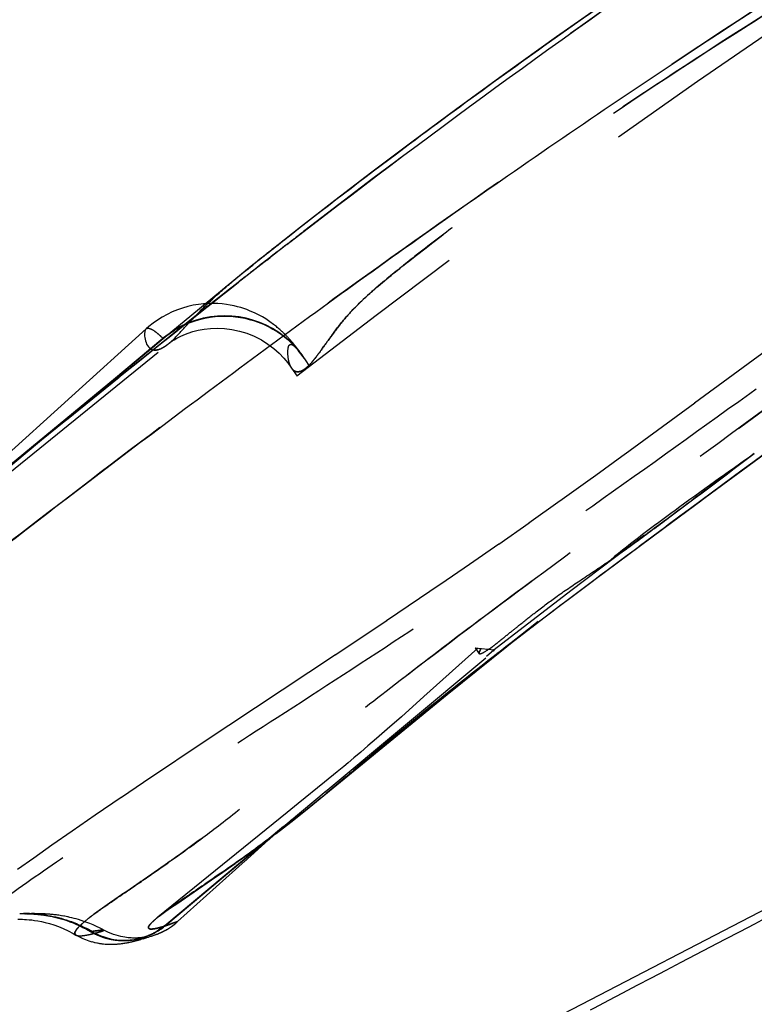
# Model space of a CAD drawing. Header units: millimetres. Extents: x 293 to 707, y 202 to 741.
# Tile 4 of 15: x 313 to 336, y 490 to 520. Entities that reach past the tile are written whole.
import ezdxf

# ---------------------------------------------------------------- set-up
doc = ezdxf.new("R2010")
doc.units = ezdxf.units.MM
doc.header["$LTSCALE"] = 65.185185
doc.linetypes.add('HIDDEN', pattern=[0.2, 0.1, -0.1])
doc.layers.add('KONST.EL_MIT_GEO', color=7, linetype='CONTINUOUS')

msp = doc.modelspace()

# ---------------------------------------------------------------- linework, layer by layer
at = {"layer": 'KONST.EL_MIT_GEO', "color": 7, "linetype": 'Continuous'}
for p, q in [((328.103, 518.463), (326.605, 517.374)), ((326.605, 517.374), (325.249, 516.37)), ((325.249, 516.37), (323.998, 515.43)), ((323.998, 515.43), (322.842, 514.547)), ((322.842, 514.547), (321.775, 513.718)), ((321.775, 513.718), (320.334, 512.575)), ((321.221, 513.281), (321.249, 513.303)), ((319.727, 512.082), (319.762, 512.111)), ((319.843, 512.002), (319.871, 512.024)), ((318.8, 511.18), (317.432, 510.092)), ((318.756, 511.328), (318.598, 511.31)), ((318.819, 511.332), (318.756, 511.328)), ((316.969, 510.546), (308.818, 503.174)), ((317.432, 510.092), (315.491, 508.533)), ((315.491, 508.533), (313.104, 506.596)), ((313.104, 506.596), (309.473, 503.619)), ((339.149, 493.97), (329.688, 489.061))]:
    msp.add_line(p, q, dxfattribs=at)
at = {"layer": 'KONST.EL_MIT_GEO', "color": 8, "linetype": 'HIDDEN'}
for p, q in [((321.248, 513.302), (321.218, 513.279)), ((321.251, 513.305), (321.248, 513.302)), ((321.321, 513.154), (321.253, 513.102)), ((320.714, 512.682), (320.835, 512.776)), ((320.965, 512.878), (320.953, 512.868)), ((338.769, 511.71), (334.054, 508.23)), ((318.8, 511.18), (318.793, 511.174)), ((318.911, 511.338), (318.819, 511.332)), ((319.06, 511.34), (318.911, 511.338)), ((319.202, 511.335), (319.06, 511.34)), ((319.591, 511.288), (319.469, 511.308)), ((320.013, 511.179), (319.917, 511.209)), ((318.483, 510.929), (318.179, 510.687)), ((318.486, 510.931), (318.483, 510.927)), ((318.483, 510.927), (318.486, 510.93)), ((318.63, 510.839), (318.794, 510.879)), ((318.794, 510.879), (318.959, 510.909)), ((319.604, 510.939), (319.757, 510.925)), ((319.757, 510.925), (319.906, 510.904)), ((319.906, 510.904), (320.048, 510.878)), ((320.589, 510.918), (320.532, 510.95)), ((316.962, 510.54), (316.969, 510.546)), ((316.969, 510.546), (316.985, 510.557)), ((320.863, 510.741), (320.824, 510.769)), ((320.899, 510.715), (320.863, 510.741)), ((321.08, 510.572), (321.054, 510.594)), ((321.174, 510.49), (321.152, 510.509)), ((317.486, 510.252), (300.806, 496.256)), ((315.014, 508.173), (317.494, 510.246)), ((317.542, 510.18), (317.183, 509.894)), ((317.494, 510.246), (317.385, 510.355)), ((317.486, 510.252), (317.494, 510.246)), ((317.493, 510.249), (317.494, 510.246)), ((317.569, 510.201), (317.542, 510.18)), ((321.27, 510.399), (321.252, 510.416)), ((321.364, 510.303), (321.35, 510.318)), ((321.441, 510.22), (321.417, 510.246)), ((321.464, 510.194), (321.441, 510.22)), ((321.486, 510.169), (321.464, 510.194)), ((321.506, 510.146), (321.486, 510.169)), ((312.275, 505.714), (317.667, 510.084)), ((317.112, 509.923), (317.102, 509.929)), ((317.432, 510.092), (317.206, 509.905)), ((317.432, 510.092), (317.425, 510.087)), ((321.525, 510.123), (321.506, 510.146)), ((321.544, 510.102), (321.525, 510.123)), ((321.561, 510.081), (321.544, 510.102)), ((321.577, 510.061), (321.561, 510.081)), ((321.593, 510.042), (321.577, 510.061)), ((321.608, 510.023), (321.593, 510.042)), ((321.622, 510.005), (321.608, 510.023)), ((321.642, 509.98), (321.622, 510.005)), ((321.66, 509.957), (321.642, 509.98)), ((321.677, 509.934), (321.66, 509.957)), ((321.693, 509.914), (321.677, 509.934)), ((321.713, 509.887), (321.693, 509.913)), ((321.938, 509.573), (321.709, 509.879)), ((321.731, 509.863), (321.713, 509.887)), ((321.72, 509.869), (321.735, 509.85)), ((321.751, 509.836), (321.731, 509.863)), ((321.735, 509.85), (321.749, 509.833)), ((321.766, 509.816), (321.747, 509.841)), ((321.749, 509.833), (321.76, 509.819)), ((321.76, 509.819), (321.77, 509.806)), ((321.782, 509.794), (321.766, 509.816)), ((321.77, 509.806), (321.778, 509.795)), ((321.778, 509.795), (321.789, 509.781)), ((321.824, 509.735), (321.782, 509.794)), ((321.789, 509.781), (321.798, 509.77)), ((321.798, 509.77), (321.805, 509.761)), ((321.805, 509.761), (321.81, 509.754)), ((321.812, 509.752), (321.816, 509.746)), ((321.818, 509.743), (321.822, 509.738)), ((321.822, 509.737), (321.823, 509.737)), ((322.066, 509.379), (321.93, 509.588)), ((321.499, 509.326), (321.668, 509.07)), ((314.491, 507.716), (316.133, 509.044)), ((315.491, 508.533), (315.485, 508.528)), ((334.063, 508.237), (331.893, 506.648)), ((313.104, 506.596), (312.556, 506.141)), ((313.104, 506.596), (313.099, 506.591)), ((331.902, 506.655), (330.862, 505.901)), ((334.577, 505.436), (336.22, 506.644)), ((330.87, 505.907), (329.86, 505.182)), ((332.33, 503.774), (334.581, 505.439)), ((329.868, 505.188), (328.889, 504.493)), ((328.897, 504.498), (327.95, 503.834)), ((330.954, 502.748), (333.052, 504.309)), ((327.958, 503.84), (327.037, 503.202)), ((327.045, 503.207), (326.151, 502.595)), ((326.158, 502.6), (324.457, 501.45)), ((329.667, 501.779), (330.957, 502.75)), ((328.454, 500.853), (329.67, 501.782)), ((324.464, 501.454), (322.858, 500.382)), ((329.178, 501.426), (328.625, 500.992)), ((328.734, 501.073), (329.164, 501.415)), ((328.948, 501.232), (329.024, 501.29)), ((327.73, 500.271), (328.737, 501.076)), ((328.625, 500.992), (328.336, 500.766)), ((328.579, 500.949), (328.61, 500.973)), ((327.873, 500.403), (328.454, 500.853)), ((328.101, 500.58), (328.265, 500.707)), ((328.336, 500.766), (328.172, 500.637)), ((328.265, 500.707), (328.403, 500.814)), ((328.403, 500.814), (328.433, 500.837)), ((328.433, 500.837), (328.489, 500.88)), ((328.489, 500.88), (328.521, 500.904)), ((328.521, 500.904), (328.579, 500.949)), ((317.582, 491.966), (327.804, 500.543)), ((322.865, 500.387), (318.714, 497.638)), ((322.546, 496.126), (327.792, 500.505)), ((327.304, 500.602), (325.623, 499.092)), ((327.222, 500.61), (327.342, 500.426)), ((327.222, 500.61), (327.814, 500.549)), ((327.339, 500.437), (327.338, 500.446)), ((327.344, 500.473), (327.35, 500.492)), ((327.35, 500.492), (327.357, 500.506)), ((327.357, 500.506), (327.369, 500.532)), ((327.369, 500.532), (327.377, 500.546)), ((327.995, 500.499), (327.615, 500.202)), ((327.76, 500.554), (327.792, 500.505)), ((327.767, 500.321), (327.808, 500.352)), ((327.792, 500.505), (327.802, 500.55)), ((327.804, 500.543), (327.792, 500.505)), ((327.793, 500.512), (327.792, 500.508)), ((327.795, 500.519), (327.793, 500.512)), ((327.793, 500.507), (327.795, 500.513)), ((327.795, 500.513), (327.804, 500.543)), ((327.796, 500.526), (327.795, 500.519)), ((327.799, 500.538), (327.796, 500.526)), ((327.802, 500.55), (327.799, 500.538)), ((327.808, 500.352), (327.872, 500.402)), ((327.872, 500.402), (327.885, 500.412)), ((327.885, 500.412), (327.898, 500.423)), ((327.9, 500.424), (327.907, 500.43)), ((327.968, 500.477), (327.907, 500.429)), ((327.91, 500.432), (327.938, 500.454)), ((327.938, 500.454), (328.101, 500.58)), ((328.172, 500.637), (327.995, 500.499)), ((326.346, 499.154), (327.728, 500.27)), ((327.615, 500.202), (327.767, 500.321)), ((321.932, 495.544), (326.346, 499.154)), ((325.623, 499.092), (324.919, 498.465)), ((324.919, 498.465), (324.476, 498.074)), ((324.476, 498.074), (324.142, 497.783)), ((318.719, 497.641), (317.106, 496.565)), ((324.142, 497.783), (323.876, 497.553)), ((323.655, 497.364), (323.441, 497.182)), ((323.876, 497.553), (323.655, 497.364)), ((323.263, 497.032), (323.123, 496.916)), ((323.441, 497.182), (323.263, 497.032)), ((322.916, 496.745), (322.525, 496.425)), ((323.123, 496.916), (322.916, 496.745)), ((317.11, 496.567), (316.197, 495.951)), ((322.525, 496.425), (321.702, 495.756)), ((316.194, 495.949), (315.386, 495.397)), ((321.707, 495.76), (321.359, 495.477)), ((322.292, 495.837), (322.322, 495.862)), ((322.403, 495.929), (322.322, 495.862)), ((322.322, 495.862), (322.392, 495.919)), ((322.392, 495.919), (322.399, 495.925)), ((322.402, 495.928), (322.461, 495.976)), ((322.461, 495.976), (322.484, 495.996)), ((321.365, 495.482), (317.334, 492.219)), ((321.472, 495.179), (321.932, 495.544)), ((321.908, 495.525), (321.95, 495.559)), ((315.386, 495.397), (314.669, 494.902)), ((321.014, 494.826), (321.478, 495.183)), ((321.281, 495.064), (321.407, 495.173)), ((321.403, 495.17), (321.473, 495.23)), ((321.468, 495.226), (321.511, 495.262)), ((321.511, 495.262), (321.519, 495.269)), ((321.557, 495.246), (321.565, 495.253)), ((314.669, 494.902), (314.031, 494.457)), ((321.252, 495.046), (317.546, 491.952)), ((320.569, 494.492), (321.021, 494.831)), ((320.74, 494.587), (321.088, 494.895)), ((321.084, 494.891), (321.281, 495.064)), ((320.01, 493.935), (320.783, 494.625)), ((314.031, 494.457), (313.466, 494.059)), ((320.141, 494.18), (320.576, 494.497)), ((313.466, 494.059), (312.966, 493.702)), ((317.95, 492.081), (320.056, 493.977)), ((319.733, 493.888), (320.148, 494.184)), ((319.008, 493.382), (319.359, 493.625)), ((317.92, 492.639), (319.008, 493.382)), ((313.324, 492.324), (313.093, 492.325)), ((313.191, 492.325), (313.198, 492.325)), ((313.239, 492.326), (313.192, 492.325)), ((313.2, 492.325), (313.214, 492.325)), ((313.239, 492.325), (313.263, 492.325)), ((313.324, 492.327), (313.246, 492.326)), ((313.263, 492.325), (313.265, 492.325)), ((313.265, 492.325), (313.305, 492.324)), ((313.305, 492.324), (313.315, 492.324)), ((313.315, 492.324), (313.336, 492.324)), ((313.401, 492.328), (313.316, 492.327)), ((313.317, 492.324), (313.4, 492.321)), ((313.477, 492.317), (313.324, 492.324)), ((313.336, 492.324), (313.356, 492.323)), ((313.371, 492.322), (313.396, 492.321)), ((313.435, 492.328), (313.395, 492.328)), ((313.4, 492.321), (313.515, 492.314)), ((313.43, 492.319), (313.474, 492.317)), ((313.488, 492.328), (313.435, 492.328)), ((313.474, 492.317), (313.487, 492.316)), ((313.549, 492.311), (313.477, 492.317)), ((313.525, 492.327), (313.479, 492.328)), ((313.515, 492.314), (313.561, 492.31)), ((313.564, 492.327), (313.525, 492.327)), ((313.561, 492.31), (313.595, 492.307)), ((313.61, 492.326), (313.564, 492.327)), ((313.59, 492.307), (313.627, 492.303)), ((313.645, 492.325), (313.604, 492.326)), ((313.621, 492.304), (313.664, 492.299)), ((313.686, 492.324), (313.645, 492.325)), ((313.655, 492.3), (313.704, 492.295)), ((313.729, 492.322), (313.689, 492.324)), ((313.692, 492.296), (313.747, 492.289)), ((313.751, 492.322), (313.719, 492.323)), ((313.796, 492.319), (313.751, 492.322)), ((313.827, 492.318), (313.788, 492.32)), ((313.849, 492.317), (313.82, 492.318)), ((314.068, 492.299), (314.036, 492.302)), ((314.101, 492.295), (314.064, 492.299)), ((314.136, 492.291), (314.097, 492.295)), ((314.172, 492.287), (314.132, 492.292)), ((314.21, 492.282), (314.168, 492.287)), ((314.25, 492.276), (314.206, 492.282)), ((314.291, 492.27), (314.245, 492.277)), ((314.335, 492.263), (314.287, 492.271)), ((314.382, 492.255), (314.331, 492.264)), ((314.431, 492.246), (314.377, 492.256)), ((314.482, 492.236), (314.426, 492.247)), ((314.537, 492.225), (314.478, 492.237)), ((314.596, 492.212), (314.533, 492.226)), ((314.657, 492.197), (314.591, 492.213)), ((314.723, 492.181), (314.653, 492.198)), ((317.339, 492.222), (317.374, 492.25)), ((317.95, 492.081), (317.55, 491.953)), ((317.748, 492.01), (317.95, 492.081)), ((317.787, 492.029), (317.95, 492.081)), ((317.949, 492.081), (317.793, 492.026)), ((317.935, 492.068), (317.95, 492.081)), ((317.948, 492.081), (317.95, 492.081)), ((314.889, 491.955), (315.001, 491.901)), ((314.907, 491.947), (315.016, 491.893)), ((315.001, 491.901), (315.127, 491.835)), ((315.116, 491.841), (315.31, 491.73)), ((315.243, 491.768), (315.649, 491.813)), ((315.28, 491.776), (315.243, 491.768)), ((315.244, 491.768), (315.28, 491.776)), ((315.244, 491.768), (315.29, 491.741)), ((317.445, 491.748), (317.463, 491.756)), ((317.458, 491.754), (317.477, 491.763)), ((317.556, 491.945), (317.471, 491.919)), ((317.472, 491.761), (317.492, 491.771)), ((317.487, 491.768), (317.509, 491.779)), ((317.504, 491.776), (317.526, 491.788)), ((317.521, 491.785), (317.545, 491.798)), ((317.54, 491.795), (317.566, 491.809)), ((317.546, 491.952), (317.582, 491.966)), ((317.546, 491.952), (317.578, 491.962)), ((317.554, 491.956), (317.549, 491.954)), ((317.582, 491.966), (317.557, 491.957)), ((317.561, 491.806), (317.588, 491.821)), ((317.578, 491.962), (317.691, 491.998)), ((317.583, 491.818), (317.612, 491.835)), ((317.607, 491.832), (317.638, 491.85)), ((317.638, 491.85), (317.665, 491.867)), ((317.691, 491.998), (317.787, 492.029)), ((317.692, 491.884), (317.729, 491.909)), ((317.725, 491.906), (317.765, 491.933)), ((317.793, 492.026), (317.736, 492.006)), ((317.761, 491.931), (317.804, 491.961)), ((317.8, 491.959), (317.843, 491.991)), ((314.783, 491.663), (314.847, 491.627)), ((314.783, 491.663), (314.783, 491.663)), ((314.849, 491.626), (314.971, 491.566)), ((314.966, 491.568), (315.083, 491.519)), ((315.077, 491.521), (315.186, 491.482)), ((315.179, 491.484), (315.281, 491.453)), ((315.273, 491.456), (315.368, 491.431)), ((315.29, 491.741), (315.362, 491.703)), ((315.38, 491.721), (315.346, 491.712)), ((316.005, 491.504), (316.059, 491.498)), ((316.467, 491.498), (316.413, 491.493)), ((316.413, 491.493), (316.441, 491.496)), ((316.441, 491.496), (316.519, 491.504)), ((316.457, 491.497), (316.478, 491.499)), ((316.489, 491.446), (316.52, 491.453)), ((316.51, 491.451), (316.54, 491.458)), ((316.525, 491.505), (316.592, 491.515)), ((316.535, 491.457), (316.565, 491.464)), ((316.543, 491.507), (316.556, 491.509)), ((316.555, 491.461), (316.583, 491.468)), ((316.579, 491.467), (316.61, 491.474)), ((316.592, 491.515), (316.605, 491.517)), ((316.6, 491.516), (316.621, 491.52)), ((316.61, 491.474), (316.636, 491.481)), ((316.621, 491.52), (316.644, 491.524)), ((316.636, 491.481), (316.661, 491.488)), ((316.639, 491.523), (316.644, 491.524)), ((316.661, 491.488), (316.684, 491.493)), ((316.674, 491.491), (316.708, 491.5)), ((316.688, 491.533), (316.702, 491.536)), ((316.698, 491.497), (316.732, 491.506)), ((316.702, 491.536), (316.714, 491.539)), ((316.716, 491.539), (316.726, 491.541)), ((316.726, 491.541), (316.743, 491.546)), ((316.732, 491.506), (316.765, 491.515)), ((316.746, 491.546), (316.762, 491.55)), ((316.755, 491.548), (316.937, 491.593)), ((316.765, 491.516), (316.797, 491.524)), ((316.787, 491.522), (316.808, 491.528)), ((316.845, 491.574), (316.878, 491.584)), ((316.848, 491.539), (316.882, 491.549)), ((316.851, 491.576), (316.851, 491.576)), ((316.865, 491.58), (316.86, 491.579)), ((316.864, 491.58), (316.886, 491.587)), ((316.872, 491.583), (316.867, 491.581)), ((316.88, 491.585), (316.875, 491.583)), ((316.876, 491.548), (316.912, 491.558)), ((316.908, 491.594), (316.878, 491.584)), ((316.889, 491.588), (316.882, 491.586)), ((316.898, 491.591), (316.889, 491.588)), ((316.906, 491.59), (316.893, 491.588)), ((316.916, 491.597), (316.906, 491.594)), ((316.918, 491.592), (316.906, 491.59)), ((316.912, 491.558), (316.949, 491.57)), ((316.929, 491.594), (316.918, 491.592)), ((316.938, 491.596), (316.929, 491.594)), ((316.933, 491.592), (316.986, 491.605)), ((316.945, 491.597), (316.937, 491.595)), ((316.94, 491.594), (316.96, 491.599)), ((316.951, 491.61), (316.941, 491.606)), ((316.952, 491.598), (316.942, 491.596)), ((316.945, 491.568), (316.989, 491.582)), ((316.959, 491.599), (316.952, 491.598)), ((316.978, 491.619), (316.964, 491.614)), ((316.977, 491.603), (316.97, 491.602)), ((316.981, 491.604), (316.976, 491.603)), ((316.976, 491.603), (316.978, 491.603)), ((316.981, 491.604), (316.986, 491.605)), ((316.984, 491.604), (316.984, 491.604)), ((316.986, 491.605), (316.987, 491.605)), ((316.986, 491.605), (316.986, 491.605)), ((316.987, 491.581), (317.046, 491.6)), ((317.033, 491.596), (317.088, 491.614)), ((317.088, 491.614), (317.131, 491.628)), ((317.126, 491.626), (317.162, 491.638)), ((317.158, 491.637), (317.185, 491.646)), ((317.184, 491.646), (317.206, 491.653)), ((317.206, 491.653), (317.223, 491.659)), ((317.22, 491.658), (317.239, 491.665)), ((317.239, 491.665), (317.253, 491.67)), ((317.253, 491.67), (317.267, 491.675)), ((317.265, 491.674), (317.281, 491.68)), ((317.278, 491.679), (317.294, 491.685)), ((317.294, 491.685), (317.306, 491.689)), ((317.306, 491.689), (317.318, 491.694)), ((317.318, 491.694), (317.332, 491.699)), ((317.332, 491.699), (317.343, 491.704)), ((317.339, 491.702), (317.354, 491.708)), ((317.354, 491.708), (317.366, 491.714)), ((317.362, 491.712), (317.379, 491.719)), ((317.375, 491.717), (317.389, 491.723)), ((317.384, 491.721), (317.399, 491.727)), ((317.393, 491.725), (317.403, 491.729)), ((317.399, 491.727), (317.414, 491.734)), ((317.409, 491.732), (317.425, 491.739)), ((317.42, 491.737), (317.437, 491.744)), ((317.432, 491.742), (317.449, 491.75)), ((315.836, 491.375), (315.888, 491.375)), ((315.878, 491.375), (315.927, 491.376)), ((315.917, 491.375), (315.964, 491.377)), ((315.954, 491.376), (315.999, 491.378)), ((315.989, 491.378), (316.031, 491.38)), ((316.021, 491.379), (316.063, 491.382)), ((316.052, 491.382), (316.092, 491.385)), ((316.082, 491.384), (316.12, 491.387)), ((316.11, 491.386), (316.147, 491.39)), ((316.137, 491.389), (316.173, 491.393)), ((316.163, 491.392), (316.198, 491.396)), ((316.188, 491.395), (316.222, 491.399)), ((316.212, 491.398), (316.235, 491.401)), ((316.222, 491.399), (316.257, 491.404)), ((316.245, 491.402), (316.279, 491.407)), ((316.267, 491.406), (316.299, 491.411)), ((316.289, 491.409), (316.32, 491.414)), ((316.31, 491.412), (316.339, 491.417)), ((316.33, 491.416), (316.358, 491.421)), ((316.349, 491.419), (316.377, 491.424)), ((316.369, 491.422), (316.395, 491.427)), ((316.387, 491.426), (316.405, 491.429)), ((316.395, 491.427), (316.423, 491.433)), ((316.413, 491.431), (316.44, 491.436)), ((316.43, 491.434), (316.457, 491.44)), ((316.447, 491.437), (316.473, 491.443)), ((316.463, 491.441), (316.495, 491.448))]:
    msp.add_line(p, q, dxfattribs=at)
at = {"layer": 'KONST.EL_MIT_GEO', "color": 7, "linetype": 'Continuous'}
for points in [[(347.693, 531.303), (346.188, 530.406), (344.725, 529.521), (343.304, 528.649), (341.928, 527.792), (340.597, 526.95), (339.311, 526.126), (338.071, 525.32), (336.875, 524.534), (335.725, 523.768), (334.62, 523.023), (333.56, 522.301), (332.543, 521.602), (331.571, 520.926), (330.641, 520.274), (329.754, 519.645), (328.103, 518.463)], [(321.352, 513.178), (320.965, 512.878), (318.8, 511.18)], [(320.334, 512.575), (319.935, 512.252), (308.565, 502.871)], [(318.598, 511.31), (318.435, 511.282), (318.27, 511.245), (318.104, 511.198), (317.941, 511.141), (317.778, 511.074), (317.621, 510.998), (317.469, 510.914), (317.323, 510.822), (317.183, 510.723), (317.052, 510.619), (316.969, 510.546)]]:
    msp.add_lwpolyline(points, dxfattribs=at)
at = {"layer": 'KONST.EL_MIT_GEO', "color": 8, "linetype": 'HIDDEN'}
for points in [[(319.469, 511.308), (319.339, 511.324), (319.203, 511.335)], [(319.918, 511.209), (319.816, 511.238), (319.707, 511.264), (319.591, 511.288)], [(320.532, 510.95), (320.472, 510.983), (320.408, 511.015), (320.339, 511.048), (320.265, 511.081), (320.187, 511.114), (320.103, 511.147), (320.013, 511.179)], [(317.494, 510.246), (317.58, 510.316), (317.713, 510.413), (317.853, 510.504), (318, 510.588), (318.151, 510.664), (318.307, 510.731), (318.467, 510.79), (318.63, 510.839)], [(318.959, 510.909), (319.123, 510.93), (319.286, 510.941)], [(319.286, 510.941), (319.447, 510.944), (319.604, 510.939)], [(320.047, 510.878), (320.182, 510.845), (320.311, 510.808)], [(320.311, 510.808), (320.431, 510.768), (320.543, 510.725)], [(320.739, 510.826), (320.692, 510.856), (320.642, 510.887), (320.589, 510.918)], [(320.824, 510.769), (320.783, 510.797), (320.739, 510.826)], [(318.424, 510.464), (318.591, 510.507), (318.775, 510.541), (318.974, 510.563), (319.188, 510.57), (319.41, 510.56), (319.64, 510.531), (319.875, 510.481), (320.107, 510.409), (320.335, 510.317), (320.557, 510.203), (320.761, 510.076), (320.944, 509.939), (321.11, 509.792), (321.257, 509.64), (321.384, 509.486), (321.499, 509.326)], [(320.543, 510.725), (320.648, 510.681), (320.745, 510.635)], [(320.745, 510.635), (320.834, 510.589), (320.915, 510.544), (320.991, 510.499)], [(321.054, 510.594), (321.026, 510.617), (320.997, 510.64), (320.966, 510.664), (320.934, 510.689), (320.899, 510.715)], [(320.991, 510.499), (321.062, 510.454), (321.126, 510.41)], [(321.152, 510.509), (321.129, 510.529), (321.105, 510.55), (321.08, 510.572)], [(321.252, 510.416), (321.234, 510.434), (321.214, 510.452), (321.194, 510.47), (321.176, 510.487)], [(317.666, 510.084), (317.711, 510.119), (317.769, 510.16), (317.839, 510.206)], [(317.839, 510.206), (317.924, 510.256), (318.025, 510.309), (318.14, 510.362), (318.273, 510.415), (318.424, 510.464)], [(321.127, 510.41), (321.187, 510.368), (321.242, 510.326), (321.293, 510.286)], [(321.35, 510.318), (321.335, 510.334), (321.319, 510.349), (321.303, 510.365), (321.287, 510.382), (321.27, 510.399)], [(321.293, 510.286), (321.34, 510.248), (321.383, 510.212)], [(321.417, 510.246), (321.404, 510.26), (321.391, 510.274), (321.378, 510.288), (321.364, 510.303)], [(321.383, 510.212), (321.421, 510.178), (321.456, 510.146), (321.488, 510.116), (321.516, 510.089), (321.542, 510.063), (321.566, 510.04), (321.587, 510.018), (321.606, 509.997), (321.624, 509.978), (321.639, 509.961), (321.654, 509.945), (321.667, 509.929), (321.68, 509.916), (321.691, 509.903), (321.701, 509.89), (321.711, 509.879), (321.72, 509.869)], [(319.003, 493.378), (319.353, 493.621), (319.74, 493.892)], [(317.375, 492.251), (317.46, 492.316), (317.58, 492.403)], [(317.46, 492.315), (317.579, 492.402), (317.732, 492.51), (317.92, 492.639)], [(312.973, 492.153), (313.015, 492.154), (313.063, 492.154), (313.117, 492.153), (313.177, 492.15), (313.245, 492.146), (313.32, 492.14), (313.403, 492.131), (313.495, 492.118), (313.596, 492.102), (313.707, 492.08), (313.826, 492.053), (313.955, 492.018), (314.091, 491.976), (314.234, 491.925), (314.383, 491.865), (314.536, 491.795), (314.691, 491.715)], [(313.064, 492.154), (313.117, 492.153), (313.177, 492.15), (313.245, 492.146)], [(313.32, 492.14), (313.403, 492.131), (313.496, 492.118)], [(313.448, 492.318), (313.467, 492.317), (313.487, 492.316), (313.51, 492.314)], [(313.733, 492.291), (313.795, 492.282), (313.848, 492.274), (313.905, 492.264), (313.969, 492.252), (314.038, 492.238), (314.114, 492.222), (314.195, 492.202), (314.282, 492.179), (314.374, 492.152), (314.47, 492.122), (314.57, 492.087), (314.673, 492.048), (314.78, 492.004), (314.889, 491.955)], [(313.777, 492.285), (313.826, 492.277), (313.88, 492.269), (313.938, 492.258), (314.002, 492.246), (314.072, 492.231), (314.147, 492.214), (314.228, 492.193), (314.314, 492.17), (314.404, 492.143), (314.498, 492.112), (314.596, 492.077), (314.697, 492.038), (314.801, 491.995), (314.907, 491.947)], [(313.894, 492.314), (313.869, 492.315), (313.844, 492.317)], [(314.033, 492.302), (314.002, 492.305), (313.973, 492.308), (313.946, 492.31), (313.92, 492.312), (313.895, 492.314)], [(315.713, 491.779), (315.539, 491.871), (315.425, 491.927), (315.317, 491.976), (315.214, 492.019), (315.118, 492.056), (315.029, 492.088), (314.944, 492.116), (314.864, 492.141), (314.79, 492.163), (314.719, 492.182)], [(317.846, 491.993), (317.89, 492.029), (317.936, 492.069)], [(314.536, 491.795), (314.691, 491.714), (314.783, 491.663)], [(316.899, 491.589), (316.885, 491.587), (316.877, 491.586), (316.869, 491.585), (316.859, 491.584), (316.85, 491.582), (316.839, 491.581), (316.827, 491.58), (316.815, 491.578), (316.801, 491.577), (316.787, 491.576), (316.771, 491.574), (316.753, 491.573), (316.735, 491.572), (316.714, 491.57), (316.692, 491.569), (316.667, 491.568), (316.641, 491.568), (316.611, 491.567), (316.579, 491.568), (316.543, 491.568), (316.504, 491.57), (316.461, 491.573), (316.413, 491.577), (316.361, 491.583), (316.304, 491.591), (316.242, 491.601), (316.176, 491.615), (316.106, 491.632), (316.032, 491.653), (315.955, 491.678), (315.876, 491.707), (315.794, 491.741), (315.713, 491.779)], [(317.546, 491.952), (317.541, 491.948), (317.492, 491.909), (317.444, 491.873), (317.398, 491.84), (317.355, 491.811), (317.314, 491.786), (317.277, 491.763), (317.243, 491.744), (317.212, 491.727), (317.184, 491.712), (317.158, 491.699), (317.135, 491.687), (317.114, 491.677), (317.095, 491.669), (317.078, 491.661), (317.063, 491.654), (317.049, 491.648), (317.036, 491.643)], [(317.633, 491.847), (317.661, 491.864), (317.696, 491.887)], [(315.31, 491.73), (315.388, 491.69), (315.463, 491.655)], [(315.362, 491.703), (315.432, 491.669), (315.502, 491.639)], [(315.463, 491.655), (315.536, 491.625), (315.608, 491.598), (315.678, 491.576), (315.747, 491.556), (315.814, 491.539), (315.879, 491.525), (315.942, 491.514), (316.003, 491.505)], [(315.502, 491.639), (315.57, 491.612), (315.637, 491.589), (315.702, 491.568), (315.766, 491.551), (315.829, 491.536), (315.889, 491.523), (315.948, 491.513)], [(316.062, 491.498), (316.118, 491.493), (316.17, 491.49), (316.22, 491.488), (316.265, 491.488), (316.307, 491.488), (316.344, 491.489), (316.377, 491.491), (316.407, 491.493), (316.433, 491.495)], [(316.111, 491.494), (316.16, 491.49), (316.205, 491.488), (316.248, 491.488), (316.287, 491.488)], [(316.287, 491.488), (316.323, 491.489), (316.357, 491.49), (316.387, 491.491), (316.415, 491.493)], [(316.769, 491.552), (316.591, 491.515), (316.474, 491.499)], [(316.497, 491.501), (316.514, 491.503), (316.529, 491.505)], [(316.567, 491.511), (316.578, 491.512), (316.588, 491.514)], [(316.644, 491.524), (316.66, 491.527), (316.674, 491.53)], [(316.808, 491.528), (316.818, 491.531), (316.848, 491.539)], [(316.859, 491.578), (316.854, 491.577), (316.854, 491.577)], [(316.927, 491.601), (316.91, 491.595), (316.898, 491.591)], [(317.042, 491.645), (317.004, 491.63), (316.972, 491.617), (316.945, 491.607), (316.925, 491.6)], [(316.971, 491.602), (316.964, 491.6), (316.962, 491.6)], [(317.013, 491.633), (317.003, 491.629), (316.994, 491.626)], [(315.359, 491.433), (315.437, 491.417), (315.508, 491.404), (315.575, 491.394), (315.635, 491.387), (315.691, 491.382), (315.743, 491.378), (315.791, 491.376), (315.846, 491.375)], [(315.368, 491.431), (315.446, 491.415), (315.519, 491.402), (315.585, 491.393), (315.645, 491.386), (315.701, 491.381), (315.753, 491.378), (315.801, 491.376)]]:
    msp.add_lwpolyline(points, dxfattribs=at)
for centre, radius, start, end in [((500, 279.75), 290.5, 52.12998, 127.87065), ((500, 279.75), 280, 52.05179, 127.94821), ((500.521, 281.756), 292.673, 127.60942, 127.74757), ((500.764, 281.443), 293.07, 127.77187, 127.91388), ((504.422, 276.754), 299.017, 127.91484, 128.11147), ((336.154, 492.263), 25.741, 129.5509, 129.6909), ((342.392, 484.683), 35.558, 129.1063, 129.4632), ((518.93, 258.265), 322.518, 128.11819, 128.30913), ((333.139, 497.052), 20.183, 136.5668, 137.2949), ((319.414, 507.951), 3.002, 42.7634, 111.578), ((556.896, 210.354), 383.648, 128.47919, 128.59563), ((319.405, 507.971), 2.981, 114.2538, 123.7247), ((319.408, 507.967), 2.986, 111.5741, 114.2533), ((319.444, 507.918), 3.047, 129.3146, 130.0002), ((319.426, 507.941), 3.017, 123.7276, 129.3201), ((641.13, 105.165), 518.407, 128.67391, 129.13965), ((317.242, 510.137), 0.251, 238.8717, 256.682), ((316.606, 511.393), 1.685, 307.3985, 308.9951), ((316.38, 511.668), 2.041, 309.0829, 312.3726), ((319.43, 507.971), 2.978, 39.4457, 42.695), ((319.415, 507.959), 2.996, 38.0587, 39.4468), ((319.381, 507.933), 3.039, 32.9907, 38.0475), ((321.017, 510.442), 1.453, 313.829, 314.8814), ((320.844, 510.614), 1.697, 314.9321, 317.9367), ((810.295, -103.103), 786.722, 129.1211, 129.317758), ((767.257, -69.72), 719.914, 126.809901, 126.951255), ((437.796, 358.903), 179.18, 127.4075, 127.54347), ((420.447, 381.389), 150.779, 127.86115, 128.00045), ((416.871, 385.968), 144.969, 128.00241, 128.14136), ((271.97, 556.851), 79.089, 309.69532, 309.96347), ((295.521, 528.38), 42.139, 308.8428, 309.2918), ((292.963, 531.509), 46.181, 309.2899, 309.4274), ((283.81, 542.605), 60.565, 309.58482, 309.70434), ((296.99, 526.558), 39.799, 308.477, 308.7621), ((297.54, 525.863), 38.913, 307.7618, 307.9464), ((297.499, 525.915), 38.979, 307.9464, 308.1109), ((297.457, 525.969), 39.048, 308.1264, 308.3035), ((297.314, 526.151), 39.279, 308.3036, 308.4767), ((297.31, 526.162), 39.29, 307.0874, 307.5721), ((297.511, 525.901), 38.961, 307.5727, 307.7617), ((296.579, 527.13), 40.503, 306.7562, 307.087), ((313.244, 488.34), 3.989, 91.0944, 93.0785), ((313.245, 488.313), 4.016, 88.2214, 91.0935), ((319.836, 489.129), 3.976, 128.9948, 129.5739), ((313.239, 488.32), 4.013, 59.8302, 62.2982), ((313.233, 488.31), 4.025, 59.4382, 59.8312), ((316.297, 493.498), 2, 239.4383, 286.9126), ((316.297, 493.498), 2, 287.8015, 310.0001), ((314.211, 496.146), 4.577, 284.8033, 285.6163), ((314.197, 496.195), 4.628, 285.6115, 286.3354)]:
    msp.add_arc(centre, radius, start, end, dxfattribs=at)
at = {"layer": 'KONST.EL_MIT_GEO', "color": 7, "linetype": 'Continuous'}
msp.add_arc((502.858, 278.751), 296.48, 127.75633, 128.11188, dxfattribs=at)
at = {"layer": 'KONST.EL_MIT_GEO', "color": 8, "linetype": 'HIDDEN'}
for points, knots in [([(701.273, 492.735), (701.267, 492.793), (701.161, 492.947), (700.866, 493.206), (700.237, 493.684), (699.082, 494.586), (697.147, 496.136), (694.309, 498.409), (690.6, 501.329), (686.182, 504.759), (681.186, 508.56), (673.617, 514.108), (663.149, 521.244), (649.49, 529.593), (634.742, 537.61), (619.224, 545.068), (603.177, 551.821), (586.715, 557.681), (569.877, 562.489), (552.698, 566.142), (529.44, 569.551), (500.003, 571.166), (470.566, 569.552), (447.309, 566.143), (430.129, 562.49), (413.291, 557.683), (396.829, 551.823), (380.781, 545.071), (365.263, 537.613), (350.515, 529.596), (338.932, 522.517), (330.291, 516.772), (324.326, 512.6), (318.817, 508.563), (313.821, 504.761), (309.403, 501.33), (305.694, 498.411), (302.855, 496.138), (300.919, 494.589), (299.763, 493.686), (299.134, 493.207), (298.838, 492.943), (298.732, 492.786), (298.726, 492.727)], [0, 0, 0, 0, 0.000396, 0.001192, 0.002711, 0.005742, 0.011183, 0.019568, 0.030486, 0.043295, 0.057626, 0.073198, 0.107148, 0.143789, 0.182073, 0.221317, 0.260885, 0.300481, 0.340138, 0.379941, 0.419893, 0.499983, 0.580074, 0.620025, 0.659829, 0.699485, 0.739082, 0.77865, 0.817894, 0.856179, 0.892821, 0.910212, 0.926774, 0.942347, 0.956679, 0.969489, 0.980409, 0.988795, 0.994236, 0.997268, 0.998791, 0.999594, 1, 1, 1, 1]), ([(309.213, 490.125), (309.237, 490.175), (309.32, 490.29), (309.5, 490.477), (309.77, 490.719), (310.331, 491.177), (311.324, 491.924), (312.897, 493.059), (315.032, 494.538), (317.816, 496.364), (321.281, 498.587), (324.584, 500.728), (327.533, 502.704), (330.841, 504.995), (335.203, 508.127), (340.684, 512.077), (348.563, 517.55), (359.277, 524.069), (373.067, 531.222), (387.662, 537.803), (402.772, 543.852), (415.689, 548.289), (426.212, 551.386), (436.876, 554.149), (450.407, 556.946), (472.343, 560.076), (500.083, 561.559), (527.823, 560.061), (549.756, 556.918), (563.285, 554.112), (573.947, 551.342), (584.467, 548.239), (597.381, 543.794), (612.487, 537.74), (627.075, 531.153), (640.856, 523.995), (651.559, 517.47), (659.429, 511.996), (664.903, 508.05), (669.259, 504.924), (672.562, 502.64), (675.503, 500.672), (678.795, 498.538), (682.247, 496.324), (685.017, 494.506), (687.139, 493.033), (688.701, 491.904), (689.687, 491.162), (690.242, 490.708), (690.51, 490.469), (690.687, 490.284), (690.769, 490.171), (690.793, 490.122)], [0, 0, 0, 0, 0.000402, 0.001013, 0.001876, 0.00302, 0.006243, 0.010854, 0.017044, 0.025012, 0.034913, 0.046797, 0.053459, 0.060567, 0.075881, 0.09227, 0.10939, 0.145204, 0.182818, 0.221597, 0.26087, 0.300412, 0.320253, 0.340135, 0.380018, 0.420035, 0.500193, 0.58035, 0.620367, 0.660248, 0.680129, 0.699969, 0.739509, 0.778778, 0.81755, 0.855148, 0.890942, 0.908051, 0.924422, 0.93971, 0.946801, 0.953444, 0.965289, 0.975151, 0.983082, 0.989236, 0.993817, 0.997014, 0.998148, 0.999001, 0.999605, 1, 1, 1, 1]), ([(314.783, 491.663), (314.766, 491.672), (314.735, 491.716), (314.779, 491.813), (314.88, 491.932), (315.077, 492.109), (315.391, 492.35), (315.854, 492.674), (316.481, 493.101), (317.278, 493.648), (318.238, 494.327), (319.339, 495.148), (320.558, 496.122), (321.915, 497.241), (323.459, 498.486), (325.947, 500.431), (329.638, 503.183), (334.618, 506.86), (340.162, 510.927), (346.081, 515.136), (352.296, 519.246), (358.752, 523.162), (365.394, 526.894), (372.199, 530.444), (381.479, 534.95), (393.361, 540.132), (407.957, 545.629), (422.851, 550.353), (437.993, 554.235), (453.33, 557.251), (473.966, 560.128), (500.013, 561.58), (526.06, 560.126), (546.696, 557.246), (562.034, 554.23), (577.174, 550.345), (592.068, 545.62), (606.664, 540.122), (620.891, 533.915), (632.385, 528.142), (641.271, 523.149), (647.725, 519.232), (653.94, 515.122), (659.857, 510.913), (665.4, 506.846), (670.378, 503.171), (674.066, 500.42), (676.552, 498.477), (678.095, 497.233), (679.451, 496.115), (680.669, 495.141), (681.768, 494.322), (682.727, 493.643), (683.523, 493.097), (684.149, 492.671), (684.611, 492.348), (684.926, 492.108), (685.123, 491.932), (685.225, 491.813), (685.27, 491.717), (685.24, 491.673), (685.223, 491.664)], [0, 0, 0, 0, 0.000141, 0.000341, 0.000713, 0.001332, 0.002282, 0.003657, 0.005521, 0.007912, 0.010835, 0.014252, 0.018102, 0.022419, 0.027307, 0.032824, 0.045862, 0.06148, 0.07878, 0.096903, 0.115388, 0.134077, 0.152936, 0.171935, 0.191046, 0.229502, 0.268119, 0.306775, 0.345432, 0.38409, 0.422747, 0.500033, 0.577318, 0.615976, 0.654634, 0.693291, 0.731946, 0.770563, 0.809019, 0.847124, 0.865983, 0.884672, 0.903155, 0.921276, 0.938572, 0.954183, 0.967211, 0.972724, 0.977608, 0.981921, 0.985767, 0.98918, 0.9921, 0.994487, 0.996348, 0.997721, 0.998671, 0.99929, 0.999661, 0.999861, 1, 1, 1, 1]), ([(703.764, 470.518), (703.748, 470.517), (703.695, 470.525), (703.584, 470.545), (703.4, 470.594), (703.125, 470.683), (702.731, 470.84), (702.174, 471.103), (701.407, 471.516), (700.374, 472.119), (699.027, 472.944), (697.325, 474.002), (695.264, 475.273), (692.871, 476.685), (690.211, 478.189), (686.29, 480.338), (680.998, 483.135), (674.283, 486.645), (667.216, 490.368), (659.91, 494.188), (652.492, 498.019), (645.05, 501.816), (635.155, 506.774), (622.767, 512.703), (607.795, 519.232), (592.741, 525.052), (577.611, 530.071), (562.363, 534.231), (546.965, 537.49), (526.228, 540.638), (499.994, 542.272), (473.761, 540.637), (453.024, 537.488), (437.626, 534.228), (422.377, 530.068), (407.248, 525.048), (392.194, 519.227), (377.222, 512.698), (364.834, 506.769), (354.939, 501.81), (347.497, 498.013), (340.079, 494.183), (332.773, 490.362), (325.707, 486.639), (318.993, 483.13), (313.701, 480.333), (309.781, 478.185), (307.122, 476.681), (304.73, 475.268), (302.669, 473.999), (300.969, 472.941), (299.623, 472.117), (298.591, 471.515), (297.824, 471.102), (297.268, 470.839), (296.874, 470.682), (296.6, 470.594), (296.416, 470.545), (296.305, 470.525), (296.252, 470.516), (296.236, 470.518)], [0, 0, 0, 0, 0.000112, 0.000362, 0.000782, 0.001414, 0.002341, 0.003697, 0.005638, 0.008326, 0.011907, 0.016482, 0.022086, 0.028529, 0.035559, 0.043064, 0.059223, 0.07666, 0.095084, 0.114068, 0.133264, 0.152401, 0.171432, 0.209254, 0.246676, 0.283549, 0.320028, 0.356071, 0.392012, 0.428027, 0.500013, 0.572, 0.608014, 0.643956, 0.679998, 0.716478, 0.753352, 0.790774, 0.828596, 0.847628, 0.866765, 0.88596, 0.904944, 0.923367, 0.940801, 0.956958, 0.964462, 0.971491, 0.977932, 0.983533, 0.988106, 0.991683, 0.994369, 0.996307, 0.997662, 0.998587, 0.999219, 0.999639, 0.999888, 1, 1, 1, 1]), ([(297.919, 466.52), (297.931, 466.536), (297.98, 466.567), (298.081, 466.61), (298.243, 466.667), (298.478, 466.746), (298.81, 466.866), (299.273, 467.061), (299.916, 467.376), (300.796, 467.858), (301.968, 468.551), (304.254, 469.96), (307.944, 472.262), (313.271, 475.298), (319.462, 478.645), (326.208, 482.201), (333.316, 485.943), (340.665, 489.772), (348.125, 493.605), (355.595, 497.412), (363.027, 501.175), (370.441, 504.849), (380.294, 509.583), (392.616, 515.151), (407.538, 521.138), (422.57, 526.293), (437.757, 530.554), (453.122, 533.864), (473.823, 537.034), (500.015, 538.648), (526.207, 537.031), (546.908, 533.859), (562.272, 530.546), (577.46, 526.284), (592.491, 521.128), (607.413, 515.139), (619.735, 509.569), (629.588, 504.835), (637.002, 501.16), (644.434, 497.397), (651.904, 493.591), (659.364, 489.757), (666.712, 485.928), (673.819, 482.187), (680.563, 478.631), (686.752, 475.285), (692.074, 472.251), (695.759, 469.953), (698.039, 468.547), (699.209, 467.857), (700.086, 467.377), (700.728, 467.062), (701.192, 466.867), (701.526, 466.745), (701.764, 466.661), (701.93, 466.6), (702.037, 466.552), (702.088, 466.517), (702.101, 466.5)], [0, 0, 0, 0, 0.000141, 0.000385, 0.000767, 0.001323, 0.0021, 0.003205, 0.004795, 0.007046, 0.010133, 0.01421, 0.025604, 0.040183, 0.056577, 0.074245, 0.092885, 0.11209, 0.131515, 0.150852, 0.170028, 0.189087, 0.208038, 0.245572, 0.282515, 0.319114, 0.355341, 0.391465, 0.427666, 0.500005, 0.572344, 0.608545, 0.644669, 0.680896, 0.717495, 0.75444, 0.791975, 0.810927, 0.829986, 0.849162, 0.8685, 0.887924, 0.907128, 0.925766, 0.943431, 0.959819, 0.974388, 0.98576, 0.989825, 0.992903, 0.995146, 0.996733, 0.99784, 0.998623, 0.99919, 0.999586, 0.999845, 1, 1, 1, 1]), ([(321.499, 509.326), (321.532, 509.275), (321.648, 509.176), (321.848, 509.246), (322.001, 509.367), (322.149, 509.522), (322.307, 509.729), (322.557, 510.08), (322.908, 510.572), (323.424, 511.188), (324.18, 511.883), (326.112, 513.438), (329.955, 516.256), (334.85, 519.486), (339.844, 522.607), (346.061, 526.365), (350.999, 529.215), (354.449, 531.156)], [0, 0, 0, 0, 0.004545, 0.009998, 0.014109, 0.019423, 0.026005, 0.033772, 0.051836, 0.071581, 0.094097, 0.12911, 0.258323, 0.45279, 0.570665, 0.701863, 1, 1, 1, 1]), ([(346.489, 530.539), (344.229, 529.16), (339.826, 526.385), (331.569, 520.826), (325.673, 516.507), (321.91, 513.609)], [0, 0, 0, 0, 0.266104, 0.522795, 1, 1, 1, 1]), ([(348.459, 527.732), (346.07, 526.344), (341.647, 523.724), (335.607, 519.975), (330.706, 516.748), (327.418, 514.404), (325.456, 512.906), (324.343, 512.015), (323.529, 511.308), (322.973, 510.649), (322.647, 510.209), (322.37, 509.814), (322.192, 509.575), (322.104, 509.477)], [0, 0, 0, 0, 0.257395, 0.478807, 0.662247, 0.803837, 0.854975, 0.892096, 0.936718, 0.955012, 0.972339, 0.987712, 1, 1, 1, 1]), ([(354.871, 519.343), (352.997, 518.247), (349.408, 516.093), (343.029, 511.943), (338.653, 508.713), (335.913, 506.663)], [0, 0, 0, 0, 0.2854, 0.550167, 1, 1, 1, 1]), ([(349.112, 515.744), (347.104, 514.411), (343.206, 511.716), (337.627, 507.686), (332.567, 503.96), (329.4, 501.589), (327.968, 500.477)], [0, 0, 0, 0, 0.277229, 0.544929, 0.791558, 1, 1, 1, 1]), ([(321.218, 513.279), (321.092, 513.18), (320.673, 512.847), (320.254, 512.512), (319.963, 512.275)], [0, 0, 0, 0, 0.298526, 1, 1, 1, 1]), ([(329.024, 501.29), (330.135, 502.139), (332.527, 503.926), (337.735, 507.767), (341.844, 510.743), (344.702, 512.737)], [0, 0, 0, 0, 0.216061, 0.461471, 1, 1, 1, 1]), ([(318.486, 510.93), (318.663, 511.118), (319.063, 511.518), (319.491, 511.886), (319.727, 512.082)], [0, 0, 0, 0, 0.457229, 1, 1, 1, 1]), ([(319.714, 512.071), (319.636, 512.007), (319.354, 511.769), (319.079, 511.522), (318.886, 511.336)], [0, 0, 0, 0, 0.273993, 1, 1, 1, 1]), ([(318.886, 511.336), (318.85, 511.301), (318.715, 511.168), (318.582, 511.032), (318.486, 510.931)], [0, 0, 0, 0, 0.261215, 1, 1, 1, 1]), ([(317.667, 510.084), (317.796, 510.189), (318.066, 510.474), (318.328, 510.764), (318.483, 510.927)], [0, 0, 0, 0, 0.425366, 1, 1, 1, 1]), ([(316.985, 510.557), (317.026, 510.58), (317.154, 510.539), (317.288, 510.44), (317.406, 510.336), (317.471, 510.275), (317.49, 510.253)], [0, 0, 0, 0, 0.232342, 0.55889, 0.859361, 1, 1, 1, 1]), ([(339.49, 510.419), (337.196, 508.757), (333.888, 506.319), (329.668, 503.201), (326.928, 501.164), (324.541, 499.34), (322.498, 497.719), (320.76, 496.287), (319.25, 495.073), (317.926, 494.101), (316.829, 493.338), (315.987, 492.765), (315.395, 492.355), (315.053, 492.09), (314.882, 491.931), (314.808, 491.848), (314.765, 491.782), (314.745, 491.73), (314.753, 491.686), (314.772, 491.669), (314.783, 491.663)], [0, 0, 0, 0, 0.273235, 0.396203, 0.506048, 0.602466, 0.685927, 0.757556, 0.81956, 0.872801, 0.915891, 0.948403, 0.971028, 0.985326, 0.990067, 0.993544, 0.995986, 0.997639, 0.998835, 1, 1, 1, 1]), ([(317.185, 509.893), (317.252, 509.878), (317.437, 509.912), (317.582, 510.016), (317.666, 510.084)], [0, 0, 0, 0, 0.39201, 1, 1, 1, 1]), ([(317.629, 510.055), (317.586, 510.022), (317.458, 509.933), (317.288, 509.869), (317.185, 509.893)], [0, 0, 0, 0, 0.335376, 1, 1, 1, 1]), ([(321.499, 509.326), (321.462, 509.382), (321.413, 509.515), (321.383, 509.715), (321.381, 509.872), (321.396, 509.973), (321.412, 510.022), (321.435, 510.054), (321.479, 510.071), (321.545, 510.043), (321.616, 509.982), (321.694, 509.898), (321.767, 509.807), (321.852, 509.694), (321.879, 509.647), (321.943, 509.566), (321.933, 509.584), (321.93, 509.588)], [0, 0, 0, 0, 0.134849, 0.27958, 0.404581, 0.449995, 0.482958, 0.506845, 0.526694, 0.573039, 0.638483, 0.717645, 0.801178, 0.878826, 0.976098, 0.990222, 1, 1, 1, 1]), ([(321.709, 509.879), (321.698, 509.892), (321.655, 509.941), (321.61, 509.987), (321.574, 510.017)], [0, 0, 0, 0, 0.268603, 1, 1, 1, 1]), ([(321.878, 509.276), (321.811, 509.234), (321.695, 509.186), (321.559, 509.248), (321.517, 509.298), (321.499, 509.326)], [0, 0, 0, 0, 0.54972, 0.76749, 1, 1, 1, 1]), ([(322.023, 509.394), (322.011, 509.382), (321.965, 509.34), (321.916, 509.301), (321.878, 509.276)], [0, 0, 0, 0, 0.277397, 1, 1, 1, 1]), ([(335.913, 506.663), (335.088, 506.076), (333.572, 505.006), (332.09, 503.887), (331.44, 503.351)], [0, 0, 0, 0, 0.545688, 1, 1, 1, 1]), ([(331.44, 503.351), (331.707, 503.534), (332.309, 503.965), (333.799, 505.072), (335.02, 505.996), (335.913, 506.663)], [0, 0, 0, 0, 0.174375, 0.399425, 1, 1, 1, 1]), ([(334.492, 505.597), (334.002, 505.229), (333.135, 504.577), (332.263, 503.932), (331.879, 503.658)], [0, 0, 0, 0, 0.564952, 1, 1, 1, 1]), ([(331.879, 503.658), (331.84, 503.631), (331.694, 503.527), (331.548, 503.425), (331.44, 503.351)], [0, 0, 0, 0, 0.265957, 1, 1, 1, 1]), ([(327.642, 500.567), (327.65, 500.566), (327.673, 500.588), (327.721, 500.617), (327.796, 500.678), (327.899, 500.758), (328.029, 500.862), (328.185, 500.989), (328.369, 501.138), (328.669, 501.381), (329.121, 501.739), (329.767, 502.224), (330.561, 502.762), (331.138, 503.142), (331.44, 503.351)], [0, 0, 0, 0, 0.005019, 0.017627, 0.037851, 0.065635, 0.100919, 0.14365, 0.193813, 0.251469, 0.38975, 0.560409, 0.765937, 1, 1, 1, 1]), ([(327.404, 500.591), (327.383, 500.558), (327.357, 500.511), (327.331, 500.443), (327.342, 500.426)], [0, 0, 0, 0, 0.651382, 1, 1, 1, 1]), ([(327.338, 500.446), (327.338, 500.449), (327.339, 500.453), (327.34, 500.458), (327.34, 500.46)], [0, 0, 0, 0, 0.476426, 1, 1, 1, 1]), ([(327.341, 500.428), (327.341, 500.429), (327.339, 500.432), (327.339, 500.435), (327.339, 500.437)], [0, 0, 0, 0, 0.479267, 1, 1, 1, 1]), ([(327.34, 500.46), (327.341, 500.462), (327.342, 500.467), (327.343, 500.471), (327.344, 500.473)], [0, 0, 0, 0, 0.483851, 1, 1, 1, 1]), ([(327.64, 500.567), (327.572, 500.518), (327.483, 500.461), (327.383, 500.413), (327.348, 500.418), (327.342, 500.426)], [0, 0, 0, 0, 0.739574, 0.914078, 1, 1, 1, 1]), ([(327.615, 500.202), (326.654, 499.451), (325.299, 498.362), (323.611, 496.944), (322.859, 496.307), (322.5, 496.009)], [0, 0, 0, 0, 0.553192, 0.788434, 1, 1, 1, 1]), ([(322.768, 496.233), (323.452, 496.805), (324.953, 498.082), (326.489, 499.318), (327.338, 499.985)], [0, 0, 0, 0, 0.452379, 1, 1, 1, 1]), ([(322.322, 495.862), (321.717, 495.363), (320.613, 494.507), (319.126, 493.467), (318.072, 492.755), (317.528, 492.375), (317.339, 492.222)], [0, 0, 0, 0, 0.381341, 0.678244, 0.881719, 1, 1, 1, 1]), ([(317.34, 492.223), (317.482, 492.338), (317.866, 492.614), (318.598, 493.11), (319.619, 493.808), (320.389, 494.36), (320.817, 494.68)], [0, 0, 0, 0, 0.128377, 0.333025, 0.623574, 1, 1, 1, 1]), ([(313.369, 492.328), (313.52, 492.323), (314.119, 492.271), (314.706, 492.082), (315.105, 491.873)], [0, 0, 0, 0, 0.250899, 1, 1, 1, 1]), ([(317.334, 492.219), (317.291, 492.183), (317.216, 492.121), (317.126, 492.034), (317.07, 491.968), (317.041, 491.919), (317.038, 491.877), (317.068, 491.853), (317.109, 491.847), (317.161, 491.848), (317.224, 491.857), (317.322, 491.877), (317.451, 491.912), (317.603, 491.96), (317.702, 491.994), (317.748, 492.01)], [0, 0, 0, 0, 0.141117, 0.243414, 0.313481, 0.357868, 0.38524, 0.410046, 0.443557, 0.487754, 0.541386, 0.602414, 0.737843, 0.876476, 1, 1, 1, 1]), ([(317.343, 491.883), (317.283, 491.868), (317.198, 491.849), (317.102, 491.847), (317.046, 491.86), (317.037, 491.904), (317.052, 491.937), (317.087, 491.993), (317.172, 492.081), (317.253, 492.151), (317.303, 492.193)], [0, 0, 0, 0, 0.254081, 0.345933, 0.408359, 0.461813, 0.502523, 0.558644, 0.730002, 1, 1, 1, 1]), ([(314.783, 491.663), (314.815, 491.644), (314.908, 491.635), (315.052, 491.648), (315.216, 491.679), (315.372, 491.718), (315.487, 491.75), (315.56, 491.772), (315.597, 491.784), (315.625, 491.796), (315.64, 491.799), (315.653, 491.811), (315.649, 491.813)], [0, 0, 0, 0, 0.12399, 0.296008, 0.491017, 0.680817, 0.834466, 0.891596, 0.935666, 0.967315, 0.987582, 1, 1, 1, 1]), ([(315.649, 491.813), (315.641, 491.817), (315.611, 491.814), (315.561, 491.812), (315.492, 491.803), (315.418, 491.793), (315.349, 491.783), (315.295, 491.773), (315.262, 491.772), (315.247, 491.766), (315.244, 491.768)], [0, 0, 0, 0, 0.069065, 0.203855, 0.379947, 0.572362, 0.753322, 0.891524, 0.972938, 1, 1, 1, 1]), ([(315.649, 491.813), (315.659, 491.808), (315.562, 491.77), (315.541, 491.766), (315.499, 491.754)], [0, 0, 0, 0, 0.192963, 1, 1, 1, 1]), ([(317.736, 492.006), (317.723, 492.001), (317.663, 491.98), (317.603, 491.96), (317.556, 491.945)], [0, 0, 0, 0, 0.22997, 1, 1, 1, 1])]:
    msp.add_open_spline(points, degree=3, knots=knots, dxfattribs=at)
at = {"layer": 'KONST.EL_MIT_GEO', "color": 7, "linetype": 'Continuous'}
for points, knots in [([(298.726, 492.727), (298.729, 492.755), (298.756, 492.824), (298.892, 493.001), (299.291, 493.33), (300.198, 494.019), (301.906, 495.376), (304.686, 497.609), (308.593, 500.698), (313.46, 504.486), (319.081, 508.767), (325.357, 513.345), (334.713, 519.812), (347.483, 527.87), (363.959, 536.985), (375.534, 542.565), (381.481, 545.227)], [0, 0, 0, 0, 0.000876, 0.002183, 0.006795, 0.016539, 0.037018, 0.073262, 0.12535, 0.188928, 0.26139, 0.340888, 0.425882, 0.608288, 0.801233, 1, 1, 1, 1]), ([(321.352, 513.178), (325.647, 516.503), (332.416, 521.452), (341.953, 527.771), (347.074, 530.914), (349.707, 532.473)], [0, 0, 0, 0, 0.474899, 0.732446, 1, 1, 1, 1]), ([(321.251, 513.305), (322.487, 514.282), (325.568, 516.64), (331.053, 520.606), (338.175, 525.461), (343.528, 528.814), (346.467, 530.574)], [0, 0, 0, 0, 0.154553, 0.380554, 0.663961, 1, 1, 1, 1]), ([(319.789, 512.133), (319.883, 512.211), (320.358, 512.597), (320.837, 512.978), (321.221, 513.281)], [0, 0, 0, 0, 0.19929, 1, 1, 1, 1]), ([(304.982, 499.911), (307.072, 501.64), (311.996, 505.707), (316.953, 509.735), (319.843, 512.002)], [0, 0, 0, 0, 0.424809, 1, 1, 1, 1]), ([(316.969, 510.546), (316.943, 510.523), (316.915, 510.425), (316.925, 510.207), (316.999, 509.991), (317.112, 509.923)], [0, 0, 0, 0, 0.152574, 0.412785, 1, 1, 1, 1])]:
    msp.add_open_spline(points, degree=3, knots=knots, dxfattribs=at)
at = {"layer": 'KONST.EL_MIT_GEO', "color": 8, "linetype": 'HIDDEN'}
for points in [[(319, 511.338), (318.827, 511.202), (318.655, 511.065), (318.483, 510.929)], [(316.985, 510.557), (316.979, 510.554), (316.974, 510.551), (316.969, 510.546)], [(327.377, 500.546), (327.385, 500.561), (327.394, 500.576), (327.403, 500.591)], [(317.471, 491.919), (317.429, 491.906), (317.386, 491.894), (317.343, 491.883)]]:
    msp.add_open_spline(points, degree=3, dxfattribs=at)

doc.saveas('drawing.dxf')
